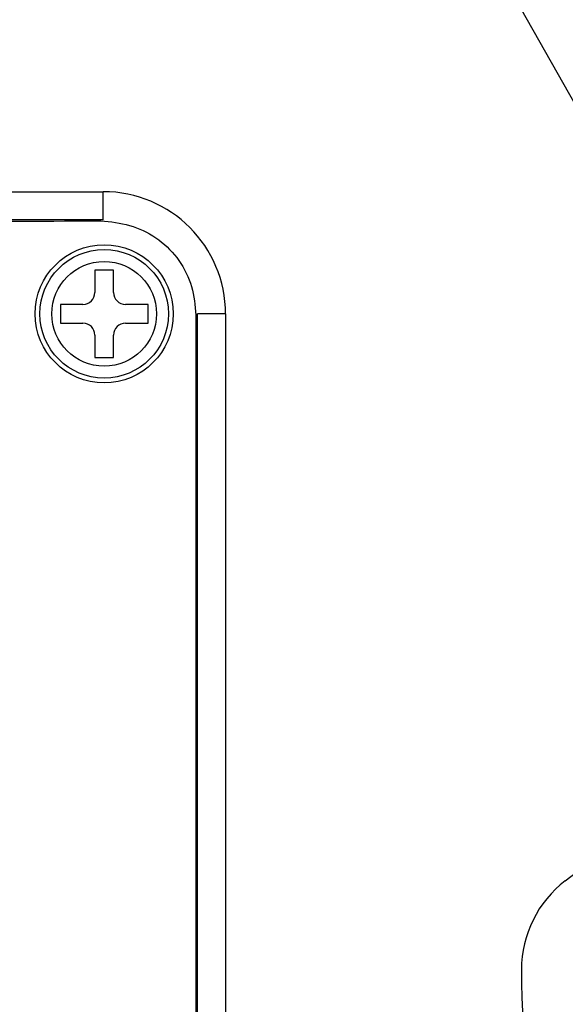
# Model space of a CAD drawing. Header units: inches. Extents: x 0.6 to 33.8, y 0 to 21.7.
# Tile 42 of 169: x 11.7 to 12.2, y 15.1 to 15.9. Entities that reach past the tile are written whole.
import ezdxf

# ---------------------------------------------------------------- set-up
doc = ezdxf.new("R2010")
doc.units = ezdxf.units.IN
doc.header["$MEASUREMENT"] = 0
doc.layers.add('FORMAT', color=7, linetype='Continuous')
doc.styles.add('SLDTEXTSTYLE3', font='TXT', dxfattribs={"width": 0.75})
doc.dimstyles.new('SLDDIMSTYLE0', dxfattribs={"dimtxt": 0.125, "dimasz": 0.13, "dimexe": 0, "dimexo": 0.0625, "dimgap": 0.03125, "dimtad": 0, "dimtih": 1, "dimtoh": 1, "dimdec": 1, "dimlfac": 4, "dimrnd": 1e-09, "dimzin": 12, "dimdsep": 46, "dimtxsty": 'SLDTEXTSTYLE3', "dimsah": 1, "dimcen": 0.09, "dimadec": 0, "dimazin": 3, "dimtfac": 1, "dimtdec": 1, "dimtofl": 0, "dimtmove": 0, "dimatfit": 3, "dimfxl": 0, "dimfrac": 2, "dimtolj": 1, "dimtzin": 12, "dimarcsym": 0})

# ---------------------------------------------------------------- blocks, each defined once
blk = doc.blocks.new('_D_3')
at = {"layer": 'FORMAT'}
for p, q in [((5.99027, 17.00098), (3.34158, 17.00098)), ((3.46658, 17.00098), (3.46658, 10.7356)), ((3.28186, 10.71021), (3.24378, 10.71021)), ((3.24378, 10.71021), (3.24378, 10.51177)), ((3.65131, 10.71021), (3.68939, 10.71021)), ((3.68939, 10.71021), (3.68939, 10.51177)), ((3.24378, 10.51177), (3.28186, 10.51177)), ((3.68939, 10.51177), (3.65131, 10.51177)), ((3.46658, 4.05937), (3.46658, 10.32475)), ((13.00303, 4.05937), (3.34158, 4.05937))]:
    blk.add_line(p, q, dxfattribs=at)
for points in [[(3.46658, 17.00098), (3.44658, 16.87098), (3.48658, 16.87098)], [(3.46658, 4.05937), (3.48658, 4.18937), (3.44658, 4.18937)]]:
    blk.add_solid(points, dxfattribs=at)
at = {"layer": 'FORMAT', "char_height": 0.125, "attachment_point": 1, "style": 'SLDTEXTSTYLE3'}
for s, insert in [('1315', (3.28186, 10.67291)), ('51.8', (3.30495, 10.48588))]:
    blk.add_mtext(s, dxfattribs=dict(at, insert=insert))

msp = doc.modelspace()

# ---------------------------------------------------------------- linework, layer by layer
at = {"color": 7, "linetype": 'Continuous'}
for p, q in [((12.06901, 16.06347), (12.40773, 15.46393)), ((10.73704, 15.78135), (11.78958, 15.78135)), ((11.78958, 15.7576), (11.78958, 15.78135)), ((11.78958, 15.7576), (10.73704, 15.7576)), ((11.79823, 15.71539), (11.78248, 15.71539)), ((11.78248, 15.71539), (11.78248, 15.69635)), ((11.79823, 15.69635), (11.79823, 15.71539)), ((11.75345, 15.68635), (11.75345, 15.6706)), ((11.77248, 15.68635), (11.75345, 15.68635)), ((11.82727, 15.68635), (11.80823, 15.68635)), ((11.82727, 15.6706), (11.82727, 15.68635)), ((11.86883, 14.62619), (11.86883, 15.67835)), ((11.89258, 15.67835), (11.86883, 15.67835)), ((11.89258, 15.67835), (11.89258, 14.62619)), ((11.75345, 15.6706), (11.77248, 15.6706)), ((11.80823, 15.6706), (11.82727, 15.6706)), ((11.78248, 15.6606), (11.78248, 15.64157)), ((11.79823, 15.64157), (11.79823, 15.6606)), ((11.78248, 15.64157), (11.79823, 15.64157)), ((12.17873, 15.2009), (12.24656, 15.25299))]:
    msp.add_line(p, q, dxfattribs=at)
for radius in [0.05813, 0.05413, 0.04413]:
    msp.add_circle((11.79036, 15.67848), radius, dxfattribs=at)
for centre, radius, start, end in [((11.78958, 15.67835), 0.103, 0, 90), ((11.77248, 15.69635), 0.01, 270, 0), ((11.80823, 15.69635), 0.01, 180, 270), ((11.77248, 15.6606), 0.01, 0, 90), ((11.80823, 15.6606), 0.01, 90, 180), ((12.23627, 15.12598), 0.09447, 127.52351, 179.91327), ((12.89377, 15.12498), 0.75197, 179.91327, 208.46465)]:
    msp.add_arc(centre, radius, start, end, dxfattribs=at)
msp.add_open_spline([(11.86758, 15.67735), (11.86689, 15.68551), (11.8655, 15.70183), (11.85421, 15.72406), (11.83713, 15.74185), (11.81505, 15.75316), (11.79072, 15.75722), (11.72543, 15.75614), (11.57045, 15.75687), (11.31391, 15.75625), (11.07764, 15.75605), (10.91054, 15.75662), (10.82438, 15.75544), (10.75881, 15.75944), (10.71383, 15.75394), (10.69144, 15.74319), (10.67367, 15.72603), (10.66229, 15.70401), (10.65819, 15.67968), (10.65925, 15.61439), (10.65852, 15.45941), (10.65928, 15.20287), (10.65896, 14.97377), (10.65909, 14.82104), (10.6588, 14.75642), (10.65954, 14.6918), (10.65668, 14.64058), (10.66153, 14.60279), (10.67231, 14.58043), (10.68952, 14.5627), (10.71157, 14.55138), (10.73591, 14.54732), (10.80119, 14.5484), (10.95618, 14.54767), (11.21271, 14.54829), (11.44899, 14.54848), (11.61608, 14.54792), (11.70224, 14.5491), (11.76782, 14.54509), (11.8128, 14.5506), (11.83518, 14.56135), (11.85296, 14.57851), (11.86433, 14.60053), (11.86844, 14.62486), (11.86738, 14.69015), (11.8681, 14.84513), (11.86723, 15.18783), (11.86744, 15.48155), (11.86758, 15.67735)], degree=3, knots=[0, 0, 0, 0, 0.0051907, 0.01038, 0.0155512, 0.0207228, 0.0259232, 0.0311341, 0.0624012, 0.1249344, 0.1949712, 0.2133142, 0.2316575, 0.2500006, 0.2552036, 0.2603768, 0.2655497, 0.2707228, 0.2759231, 0.281134, 0.3124012, 0.3749344, 0.4449711, 0.4587284, 0.4724857, 0.4862433, 0.5000006, 0.5052034, 0.5103766, 0.5155494, 0.5207225, 0.5259231, 0.531134, 0.5624011, 0.6249343, 0.6949711, 0.7133141, 0.7316574, 0.7500005, 0.7552036, 0.7603768, 0.7655496, 0.7707227, 0.7759231, 0.781134, 0.8124011, 0.8749343, 1, 1, 1, 1], dxfattribs=at)

# ---------------------------------------------------------------- dimensions: what is measured, and where the dimension line sits
at = {"layer": 'FORMAT'}
dim = msp.add_linear_dim(base=(3.46658, 4.05937), p1=(6.04027, 17.00098), p2=(13.05303, 4.05937), angle=90, dimstyle='SLDDIMSTYLE0', dxfattribs=at)
dim.commit()
dim.dimension.update_dxf_attribs({"geometry": '_D_3', "text_midpoint": (3.46658, 10.53018), "dimtype": 160})

doc.saveas('drawing.dxf')
